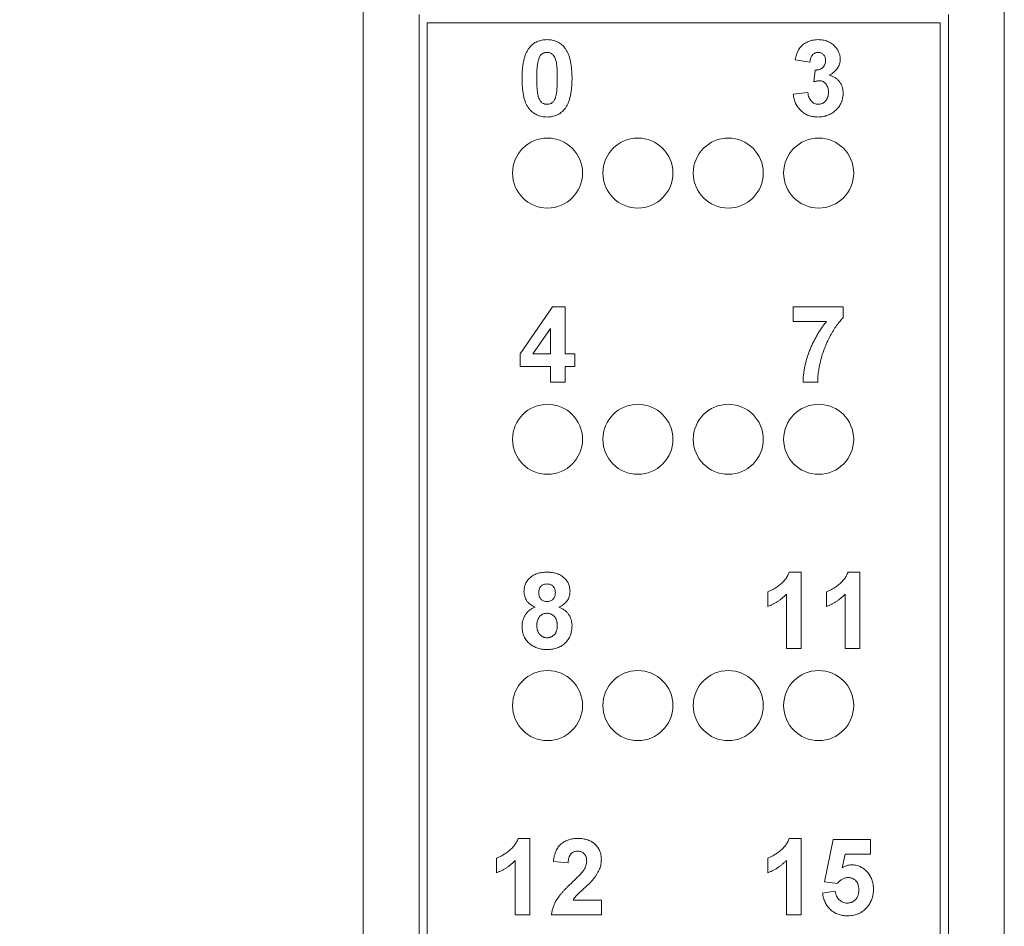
# Paper-space layout 'Sheet2' of a CAD drawing. Header units: inches. Extents: x 1 to 35, y 0.9 to 23.2.
# Tile 10 of 31: x 16.6 to 17.8, y 11.8 to 12.9. Entities that reach past the tile are written whole.
import ezdxf

# ---------------------------------------------------------------- set-up
doc = ezdxf.new("R2010")
doc.units = ezdxf.units.IN
doc.header["$MEASUREMENT"] = 0
doc.styles.add('SLDTEXTSTYLE0', font='TXT', dxfattribs={"width": 0.75})
doc.dimstyles.new('SLDDIMSTYLE12', dxfattribs={"dimtxt": 0.15625, "dimasz": 0.23622, "dimexe": 0, "dimexo": 0.0625, "dimgap": 0.039062, "dimtad": 0, "dimtih": 1, "dimtoh": 1, "dimrnd": 1e-09, "dimzin": 12, "dimdsep": 46, "dimlunit": 5, "dimtxsty": 'SLDTEXTSTYLE0', "dimsah": 1, "dimcen": 0.09, "dimadec": 0, "dimazin": 0, "dimtfac": 1, "dimtdec": 3, "dimtofl": 0, "dimtmove": 0, "dimatfit": 3, "dimfxl": 1, "dimfrac": 2, "dimtolj": 1, "dimtzin": 12, "dimarcsym": 0})

# ---------------------------------------------------------------- blocks, each defined once
blk = doc.blocks.new('*D81')
at = {"color": 7, "linetype": 'Continuous', "lineweight": 0}
for p, q in [((16.951, 17.5528), (15.6124, 17.5528)), ((15.7124, 17.5528), (15.7124, 13.035)), ((15.7124, 8.2851), (15.7124, 12.8028)), ((16.951, 8.2851), (15.6124, 8.2851))]:
    blk.add_line(p, q, dxfattribs=at)
for centre, start, end in [((15.6886, 12.9189), 153.4349, 206.5651), ((15.7362, 12.9189), 333.4349, 26.5651)]:
    blk.add_arc(centre, 0.2596, start, end, dxfattribs=at)
for points in [[(15.7124, 17.5528), (15.6534, 17.3166), (15.7715, 17.3166)], [(15.7124, 8.2851), (15.7715, 8.5213), (15.6534, 8.5213)]]:
    blk.add_solid(points, dxfattribs=at)
at = {"color": 7, "linetype": 'Continuous', "lineweight": 0, "insert": (15.5189, 13.0043), "char_height": 0.15625, "attachment_point": 1, "style": 'SLDTEXTSTYLE0'}
blk.add_mtext('9.27', dxfattribs=at)

psp = doc.layouts.new('Sheet2')

# ---------------------------------------------------------------- linework, layer by layer
at = {"color": 7, "linetype": 'Continuous', "lineweight": 0}
for p, q in [((17.051, 17.5528), (17.051, 8.2851)), ((17.8384, 8.2851), (17.8384, 17.5528)), ((17.1197, 12.8946), (17.1197, 10.9033)), ((17.7697, 10.9033), (17.7697, 12.8946)), ((17.1297, 10.9133), (17.1297, 12.8846)), ((17.1297, 12.8846), (17.7597, 12.8846)), ((17.7597, 12.8846), (17.7597, 10.9133)), ((17.5996, 12.8362), (17.5815, 12.8389)), ((17.6044, 12.812), (17.6061, 12.8265)), ((17.5791, 12.7967), (17.5972, 12.7989)), ((17.2437, 12.4778), (17.2834, 12.5356)), ((17.2834, 12.5356), (17.299, 12.5356)), ((17.299, 12.5356), (17.299, 12.4779)), ((17.5791, 12.5356), (17.6405, 12.5356)), ((17.5791, 12.5176), (17.5791, 12.5356)), ((17.6405, 12.5356), (17.6405, 12.5224)), ((17.62, 12.5176), (17.5791, 12.5176)), ((17.281, 12.5091), (17.2595, 12.4779)), ((17.281, 12.4779), (17.281, 12.5091)), ((17.2437, 12.4623), (17.2437, 12.4778)), ((17.2595, 12.4779), (17.281, 12.4779)), ((17.299, 12.4779), (17.3111, 12.4779)), ((17.3111, 12.4779), (17.3111, 12.4623)), ((17.281, 12.4623), (17.2437, 12.4623)), ((17.281, 12.443), (17.281, 12.4623)), ((17.3111, 12.4623), (17.299, 12.4623)), ((17.299, 12.4623), (17.299, 12.443)), ((17.299, 12.443), (17.281, 12.443)), ((17.6092, 12.443), (17.5912, 12.443)), ((17.5743, 12.2098), (17.5888, 12.2098)), ((17.5888, 12.2098), (17.5888, 12.116)), ((17.6464, 12.2098), (17.6609, 12.2098)), ((17.6609, 12.2098), (17.6609, 12.116)), ((17.5479, 12.1677), (17.5479, 12.1858)), ((17.5707, 12.116), (17.5707, 12.1828)), ((17.62, 12.1677), (17.62, 12.1858)), ((17.6429, 12.116), (17.6429, 12.1828)), ((17.5888, 12.116), (17.5707, 12.116)), ((17.6609, 12.116), (17.6429, 12.116)), ((17.2413, 11.8828), (17.2558, 11.8828)), ((17.2558, 11.8828), (17.2558, 11.789)), ((17.5743, 11.8828), (17.5888, 11.8828)), ((17.5888, 11.8828), (17.5888, 11.789)), ((17.6176, 11.8297), (17.6284, 11.8816)), ((17.6284, 11.8816), (17.6741, 11.8816)), ((17.6741, 11.8816), (17.6741, 11.8636)), ((17.6429, 11.8636), (17.6392, 11.8468)), ((17.6741, 11.8636), (17.6429, 11.8636)), ((17.2149, 11.8407), (17.2149, 11.8588)), ((17.2377, 11.789), (17.2377, 11.8558)), ((17.3027, 11.8527), (17.2846, 11.8545)), ((17.5479, 11.8407), (17.5479, 11.8588)), ((17.5707, 11.789), (17.5707, 11.8558)), ((17.6334, 11.8275), (17.6176, 11.8297)), ((17.6152, 11.8158), (17.6308, 11.8179)), ((17.3087, 11.8071), (17.3435, 11.8071)), ((17.3435, 11.8071), (17.3435, 11.789)), ((17.2558, 11.789), (17.2377, 11.789)), ((17.3435, 11.789), (17.2822, 11.789)), ((17.5888, 11.789), (17.5707, 11.789))]:
    psp.add_line(p, q, dxfattribs=at)
for centre in [(17.2774, 12.7), (17.3884, 12.7), (17.4994, 12.7), (17.6104, 12.7), (17.2774, 12.373), (17.3884, 12.373), (17.4994, 12.373), (17.6104, 12.373), (17.2774, 12.046), (17.3884, 12.046), (17.4994, 12.046), (17.6104, 12.046)]:
    psp.add_circle(centre, 0.043, dxfattribs=at)
for points, knots in [([(17.2461, 12.8165), (17.2461, 12.8175), (17.2462, 12.8197), (17.2463, 12.8228), (17.2464, 12.8258), (17.2467, 12.8286), (17.247, 12.8314), (17.2474, 12.8341), (17.2479, 12.8366), (17.2484, 12.839), (17.249, 12.8413), (17.2497, 12.8435), (17.2505, 12.8456), (17.2513, 12.8476), (17.2522, 12.8494), (17.2532, 12.8512), (17.2543, 12.8528), (17.255, 12.8538), (17.2554, 12.8543)], [0, 0, 0, 0, 0.081529, 0.159787, 0.235743, 0.308564, 0.379174, 0.446742, 0.511904, 0.574573, 0.634354, 0.692516, 0.748439, 0.802149, 0.853871, 0.90396, 0.952602, 1, 1, 1, 1]), ([(17.2554, 12.8543), (17.2561, 12.855), (17.2574, 12.8566), (17.2596, 12.8585), (17.262, 12.8602), (17.2646, 12.8615), (17.2674, 12.8626), (17.2704, 12.8633), (17.2735, 12.8637), (17.2757, 12.8638), (17.2768, 12.8638)], [0, 0, 0, 0, 0.123958, 0.2447, 0.363941, 0.484152, 0.605999, 0.731306, 0.862758, 1, 1, 1, 1]), ([(17.2768, 12.8638), (17.2779, 12.8638), (17.2801, 12.8637), (17.2833, 12.8633), (17.2862, 12.8625), (17.289, 12.8615), (17.2916, 12.8601), (17.294, 12.8584), (17.2963, 12.8565), (17.2976, 12.8549), (17.2983, 12.8542)], [0, 0, 0, 0, 0.137323, 0.267352, 0.392965, 0.51492, 0.6342, 0.754352, 0.875575, 1, 1, 1, 1]), ([(17.5815, 12.8389), (17.5818, 12.8402), (17.5824, 12.8429), (17.5836, 12.8466), (17.5849, 12.8498), (17.5865, 12.8527), (17.5884, 12.8552), (17.5907, 12.8574), (17.5932, 12.8593), (17.5961, 12.8609), (17.5992, 12.8622), (17.6026, 12.8631), (17.6061, 12.8637), (17.6085, 12.8638), (17.6097, 12.8638)], [0, 0, 0, 0, 0.101736, 0.194745, 0.279284, 0.357067, 0.430998, 0.505863, 0.582144, 0.661554, 0.743307, 0.825965, 0.911206, 1, 1, 1, 1]), ([(17.6097, 12.8638), (17.6108, 12.8638), (17.6128, 12.8637), (17.6158, 12.8633), (17.6187, 12.8627), (17.6214, 12.8618), (17.6239, 12.8606), (17.6262, 12.8591), (17.6285, 12.8574), (17.6298, 12.8561), (17.6304, 12.8554)], [0, 0, 0, 0, 0.137122, 0.267912, 0.393523, 0.516024, 0.636775, 0.75693, 0.877163, 1, 1, 1, 1]), ([(17.6304, 12.8554), (17.6309, 12.8548), (17.632, 12.8537), (17.6333, 12.8519), (17.6344, 12.85), (17.6353, 12.848), (17.636, 12.846), (17.6365, 12.844), (17.6368, 12.8419), (17.6368, 12.8405), (17.6369, 12.8398)], [0, 0, 0, 0, 0.133198, 0.26308, 0.387661, 0.511507, 0.632386, 0.753259, 0.876102, 1, 1, 1, 1]), ([(17.2768, 12.8482), (17.2762, 12.8482), (17.2751, 12.8481), (17.2735, 12.8477), (17.2719, 12.8471), (17.2704, 12.8462), (17.2691, 12.845), (17.2679, 12.8433), (17.2669, 12.8413), (17.2664, 12.8398), (17.2662, 12.839)], [0, 0, 0, 0, 0.112424, 0.222385, 0.330122, 0.441243, 0.558075, 0.686949, 0.834033, 1, 1, 1, 1]), ([(17.2894, 12.8163), (17.2894, 12.8176), (17.2894, 12.82), (17.2893, 12.8235), (17.2892, 12.8267), (17.289, 12.8296), (17.2888, 12.8322), (17.2884, 12.8345), (17.2881, 12.8365), (17.2875, 12.8386), (17.2868, 12.8408), (17.2857, 12.8431), (17.2845, 12.8449), (17.2832, 12.8462), (17.2817, 12.8471), (17.2801, 12.8477), (17.2785, 12.8481), (17.2774, 12.8482), (17.2768, 12.8482)], [0, 0, 0, 0, 0.100694, 0.193029, 0.277504, 0.353711, 0.422128, 0.482439, 0.534623, 0.579518, 0.655387, 0.720515, 0.776238, 0.824066, 0.868173, 0.910888, 0.95495, 1, 1, 1, 1]), ([(17.2983, 12.8542), (17.2986, 12.8537), (17.2994, 12.8527), (17.3004, 12.8511), (17.3014, 12.8494), (17.3023, 12.8475), (17.3031, 12.8455), (17.3039, 12.8435), (17.3046, 12.8413), (17.3052, 12.839), (17.3057, 12.8365), (17.3062, 12.834), (17.3066, 12.8313), (17.3069, 12.8285), (17.3072, 12.8256), (17.3073, 12.8226), (17.3074, 12.8195), (17.3075, 12.8174), (17.3075, 12.8163)], [0, 0, 0, 0, 0.046673, 0.095251, 0.144862, 0.19631, 0.249763, 0.305775, 0.363267, 0.423548, 0.486033, 0.551487, 0.619434, 0.689951, 0.763148, 0.839004, 0.918105, 1, 1, 1, 1]), ([(17.6099, 12.8482), (17.6092, 12.8481), (17.6079, 12.8481), (17.6061, 12.8475), (17.6044, 12.8465), (17.6029, 12.8451), (17.6016, 12.8434), (17.6007, 12.8413), (17.5999, 12.8388), (17.5997, 12.8371), (17.5996, 12.8362)], [0, 0, 0, 0, 0.111217, 0.218614, 0.327925, 0.442079, 0.564168, 0.695394, 0.839924, 1, 1, 1, 1]), ([(17.6188, 12.8382), (17.6188, 12.8389), (17.6187, 12.8403), (17.6183, 12.8423), (17.6175, 12.844), (17.6164, 12.8455), (17.6151, 12.8467), (17.6135, 12.8476), (17.6118, 12.8481), (17.6105, 12.8482), (17.6099, 12.8482)], [0, 0, 0, 0, 0.1433142, 0.2747945, 0.3988787, 0.5199876, 0.6370669, 0.7522632, 0.8714619, 1, 1, 1, 1]), ([(17.2662, 12.839), (17.266, 12.8384), (17.2657, 12.8371), (17.2653, 12.8349), (17.2649, 12.8325), (17.2647, 12.8298), (17.2644, 12.8269), (17.2643, 12.8236), (17.2642, 12.82), (17.2642, 12.8176), (17.2642, 12.8163)], [0, 0, 0, 0, 0.082373, 0.177042, 0.283337, 0.402395, 0.532698, 0.675936, 0.831413, 1, 1, 1, 1]), ([(17.6061, 12.8265), (17.6066, 12.8265), (17.6076, 12.8265), (17.609, 12.8266), (17.6103, 12.8268), (17.6115, 12.8272), (17.6127, 12.8276), (17.6137, 12.8282), (17.6147, 12.8288), (17.6158, 12.8298), (17.617, 12.8313), (17.6181, 12.8334), (17.6187, 12.8357), (17.6188, 12.8373), (17.6188, 12.8382)], [0, 0, 0, 0, 0.076419, 0.14829, 0.217074, 0.281501, 0.343775, 0.403169, 0.462254, 0.520485, 0.635212, 0.750135, 0.870616, 1, 1, 1, 1]), ([(17.6369, 12.8398), (17.6368, 12.8388), (17.6367, 12.8368), (17.6361, 12.8339), (17.635, 12.8312), (17.6335, 12.8286), (17.6316, 12.8262), (17.6292, 12.824), (17.6265, 12.8219), (17.6244, 12.8207), (17.6234, 12.8201)], [0, 0, 0, 0, 0.119696, 0.235944, 0.350562, 0.467574, 0.588679, 0.716432, 0.853314, 1, 1, 1, 1]), ([(17.6234, 12.8201), (17.624, 12.8199), (17.6253, 12.8196), (17.6271, 12.819), (17.6288, 12.8182), (17.6304, 12.8173), (17.6319, 12.8163), (17.6333, 12.8151), (17.6346, 12.8138), (17.6358, 12.8124), (17.6369, 12.8109), (17.6379, 12.8093), (17.6387, 12.8076), (17.6393, 12.8059), (17.6398, 12.8041), (17.6402, 12.8021), (17.6404, 12.8002), (17.6404, 12.7988), (17.6405, 12.7981)], [0, 0, 0, 0, 0.0648425, 0.1281618, 0.1893956, 0.2503287, 0.3103382, 0.3708384, 0.4310697, 0.4927751, 0.554715, 0.6163451, 0.6775315, 0.739312, 0.801913, 0.8659275, 0.9321853, 1, 1, 1, 1]), ([(17.2768, 12.7688), (17.2757, 12.7688), (17.2735, 12.7689), (17.2703, 12.7694), (17.2672, 12.7702), (17.2643, 12.7714), (17.2616, 12.7728), (17.2591, 12.7747), (17.2567, 12.7768), (17.2549, 12.7788), (17.2535, 12.7806), (17.2526, 12.7821), (17.2517, 12.7838), (17.2509, 12.7855), (17.2501, 12.7874), (17.2494, 12.7894), (17.2488, 12.7915), (17.2482, 12.7938), (17.2477, 12.7962), (17.2473, 12.7987), (17.2469, 12.8014), (17.2466, 12.8041), (17.2464, 12.807), (17.2462, 12.8101), (17.2462, 12.8132), (17.2461, 12.8154), (17.2461, 12.8165)], [0, 0, 0, 0, 0.0524146, 0.1027092, 0.151444, 0.1996139, 0.2472509, 0.2956961, 0.3449754, 0.396124, 0.422679, 0.4501787, 0.4792373, 0.5092016, 0.5408092, 0.5739194, 0.6083466, 0.6445206, 0.6827186, 0.7224799, 0.7637982, 0.807333, 0.8525067, 0.8996647, 0.948818, 1, 1, 1, 1]), ([(17.2642, 12.8163), (17.2642, 12.815), (17.2642, 12.8125), (17.2643, 12.809), (17.2644, 12.8058), (17.2646, 12.8029), (17.2649, 12.8004), (17.2651, 12.7981), (17.2655, 12.7961), (17.2661, 12.794), (17.2668, 12.7918), (17.2679, 12.7895), (17.2691, 12.7877), (17.2704, 12.7864), (17.2719, 12.7855), (17.2735, 12.7849), (17.2751, 12.7845), (17.2762, 12.7845), (17.2768, 12.7844)], [0, 0, 0, 0, 0.100859, 0.19333, 0.277468, 0.353764, 0.422339, 0.48219, 0.534548, 0.579393, 0.65585, 0.721297, 0.776423, 0.823986, 0.867906, 0.911336, 0.954878, 1, 1, 1, 1]), ([(17.2874, 12.7937), (17.2876, 12.7943), (17.2879, 12.7956), (17.2883, 12.7977), (17.2887, 12.8001), (17.2889, 12.8027), (17.2892, 12.8057), (17.2893, 12.809), (17.2894, 12.8125), (17.2894, 12.815), (17.2894, 12.8163)], [0, 0, 0, 0, 0.082643, 0.176812, 0.282638, 0.401264, 0.531994, 0.675701, 0.831686, 1, 1, 1, 1]), ([(17.3075, 12.8163), (17.3075, 12.8152), (17.3074, 12.8131), (17.3073, 12.8099), (17.3072, 12.8069), (17.3069, 12.804), (17.3066, 12.8013), (17.3062, 12.7986), (17.3057, 12.7961), (17.3052, 12.7936), (17.3046, 12.7913), (17.3039, 12.7891), (17.3031, 12.787), (17.3023, 12.785), (17.3014, 12.7832), (17.3004, 12.7815), (17.2993, 12.7798), (17.2986, 12.7788), (17.2982, 12.7783)], [0, 0, 0, 0, 0.081774, 0.160286, 0.236029, 0.309118, 0.37953, 0.447377, 0.512357, 0.574749, 0.634941, 0.692941, 0.748708, 0.802702, 0.854279, 0.904229, 0.952735, 1, 1, 1, 1]), ([(17.6115, 12.8133), (17.611, 12.8133), (17.6099, 12.8133), (17.6082, 12.813), (17.6063, 12.8126), (17.6051, 12.8122), (17.6044, 12.812)], [0, 0, 0, 0, 0.213631, 0.452876, 0.713603, 1, 1, 1, 1]), ([(17.6224, 12.7993), (17.6224, 12.8003), (17.6223, 12.8023), (17.6217, 12.805), (17.6207, 12.8075), (17.6193, 12.8095), (17.6177, 12.8112), (17.6158, 12.8124), (17.6137, 12.8132), (17.6123, 12.8133), (17.6115, 12.8133)], [0, 0, 0, 0, 0.155197, 0.295127, 0.426734, 0.551889, 0.670787, 0.780663, 0.889114, 1, 1, 1, 1]), ([(17.6095, 12.7688), (17.6085, 12.7688), (17.6064, 12.7689), (17.6035, 12.7693), (17.6007, 12.7699), (17.598, 12.7707), (17.5955, 12.7718), (17.5931, 12.7731), (17.5908, 12.7747), (17.5887, 12.7765), (17.5867, 12.7785), (17.585, 12.7806), (17.5835, 12.7829), (17.5821, 12.7854), (17.581, 12.788), (17.5802, 12.7908), (17.5795, 12.7936), (17.5793, 12.7956), (17.5791, 12.7967)], [0, 0, 0, 0, 0.067343, 0.132277, 0.195197, 0.256574, 0.317238, 0.37731, 0.43789, 0.499107, 0.560418, 0.621221, 0.681682, 0.742641, 0.804445, 0.867644, 0.932445, 1, 1, 1, 1]), ([(17.5972, 12.7989), (17.5973, 12.7978), (17.5976, 12.7957), (17.5985, 12.7927), (17.5997, 12.7902), (17.6014, 12.7882), (17.6032, 12.7865), (17.6052, 12.7853), (17.6075, 12.7846), (17.6091, 12.7845), (17.6099, 12.7844)], [0, 0, 0, 0, 0.1583078, 0.3004905, 0.4309541, 0.5529727, 0.6685078, 0.7789279, 0.8868892, 1, 1, 1, 1]), ([(17.6405, 12.7981), (17.6404, 12.7971), (17.6404, 12.7952), (17.6399, 12.7923), (17.6393, 12.7895), (17.6383, 12.7868), (17.637, 12.7843), (17.6355, 12.7818), (17.6337, 12.7795), (17.6316, 12.7773), (17.6293, 12.7754), (17.6269, 12.7736), (17.6243, 12.7721), (17.6216, 12.7709), (17.6188, 12.77), (17.6158, 12.7693), (17.6127, 12.7689), (17.6106, 12.7688), (17.6095, 12.7688)], [0, 0, 0, 0, 0.062903, 0.124053, 0.183965, 0.243226, 0.302792, 0.362995, 0.424663, 0.488405, 0.552541, 0.615074, 0.677382, 0.739303, 0.80217, 0.865832, 0.931964, 1, 1, 1, 1]), ([(17.6099, 12.7844), (17.6103, 12.7845), (17.6111, 12.7845), (17.6124, 12.7847), (17.6136, 12.785), (17.6148, 12.7854), (17.6159, 12.786), (17.6169, 12.7867), (17.6179, 12.7875), (17.6188, 12.7885), (17.6197, 12.7895), (17.6204, 12.7906), (17.621, 12.7919), (17.6216, 12.7932), (17.6219, 12.7946), (17.6222, 12.7961), (17.6224, 12.7977), (17.6224, 12.7988), (17.6224, 12.7993)], [0, 0, 0, 0, 0.05948, 0.11782, 0.174849, 0.230993, 0.28763, 0.344241, 0.402904, 0.463801, 0.525671, 0.5873, 0.650474, 0.715088, 0.782163, 0.851414, 0.924169, 1, 1, 1, 1]), ([(17.2768, 12.7844), (17.2774, 12.7845), (17.2785, 12.7845), (17.2802, 12.7849), (17.2817, 12.7855), (17.2832, 12.7864), (17.2845, 12.7877), (17.2857, 12.7893), (17.2867, 12.7913), (17.2872, 12.7928), (17.2874, 12.7937)], [0, 0, 0, 0, 0.113638, 0.222386, 0.331252, 0.44131, 0.558128, 0.686986, 0.834053, 1, 1, 1, 1]), ([(17.2982, 12.7783), (17.2975, 12.7776), (17.2962, 12.7761), (17.294, 12.7741), (17.2916, 12.7725), (17.289, 12.7711), (17.2862, 12.7701), (17.2832, 12.7694), (17.2801, 12.7689), (17.2779, 12.7688), (17.2768, 12.7688)], [0, 0, 0, 0, 0.123954, 0.244691, 0.363928, 0.483447, 0.606014, 0.731315, 0.862763, 1, 1, 1, 1]), ([(17.5912, 12.443), (17.5912, 12.4446), (17.5913, 12.4478), (17.5918, 12.4526), (17.5925, 12.4575), (17.5934, 12.4624), (17.5946, 12.4672), (17.5959, 12.4722), (17.5975, 12.4771), (17.5993, 12.482), (17.6013, 12.4869), (17.6035, 12.4917), (17.6059, 12.4963), (17.6084, 12.5009), (17.611, 12.5052), (17.6139, 12.5095), (17.6168, 12.5136), (17.619, 12.5163), (17.62, 12.5176)], [0, 0, 0, 0, 0.058953, 0.118332, 0.178522, 0.239353, 0.301026, 0.363551, 0.42738, 0.492332, 0.557474, 0.621959, 0.685888, 0.749254, 0.812266, 0.875035, 0.937533, 1, 1, 1, 1]), ([(17.6405, 12.5224), (17.6398, 12.5217), (17.6385, 12.5204), (17.6366, 12.5182), (17.6347, 12.5158), (17.6328, 12.5132), (17.6309, 12.5105), (17.629, 12.5075), (17.627, 12.5043), (17.6244, 12.4997), (17.6214, 12.4938), (17.6182, 12.4865), (17.6154, 12.4789), (17.6135, 12.4725), (17.6123, 12.4673), (17.6114, 12.4635), (17.6107, 12.4599), (17.6102, 12.4563), (17.6097, 12.4528), (17.6094, 12.4495), (17.6092, 12.4462), (17.6092, 12.4441), (17.6092, 12.443)], [0, 0, 0, 0, 0.031427, 0.064606, 0.099439, 0.136456, 0.175352, 0.216101, 0.258978, 0.304008, 0.395757, 0.487616, 0.579874, 0.672708, 0.718695, 0.76308, 0.805894, 0.8476, 0.8876, 0.926386, 0.963755, 1, 1, 1, 1]), ([(17.2485, 12.1861), (17.2486, 12.1869), (17.2486, 12.1886), (17.2489, 12.191), (17.2495, 12.1933), (17.2503, 12.1955), (17.2514, 12.1976), (17.2527, 12.1995), (17.2541, 12.2014), (17.2559, 12.2031), (17.2578, 12.2047), (17.26, 12.2061), (17.2623, 12.2072), (17.2648, 12.2082), (17.2675, 12.2089), (17.2705, 12.2094), (17.2736, 12.2097), (17.2757, 12.2098), (17.2768, 12.2098)], [0, 0, 0, 0, 0.060591, 0.11898, 0.175842, 0.231725, 0.287684, 0.343568, 0.400782, 0.459554, 0.519592, 0.580741, 0.64276, 0.707367, 0.775314, 0.846019, 0.920902, 1, 1, 1, 1]), ([(17.2768, 12.2098), (17.2779, 12.2098), (17.28, 12.2097), (17.2831, 12.2094), (17.286, 12.2089), (17.2887, 12.2082), (17.2912, 12.2072), (17.2936, 12.2061), (17.2957, 12.2047), (17.2976, 12.2031), (17.2994, 12.2014), (17.3009, 12.1995), (17.3022, 12.1976), (17.3032, 12.1955), (17.3041, 12.1933), (17.3046, 12.191), (17.305, 12.1886), (17.305, 12.1869), (17.3051, 12.1861)], [0, 0, 0, 0, 0.0787194, 0.1527727, 0.2235441, 0.2906822, 0.3553496, 0.4178319, 0.478658, 0.5391031, 0.5982508, 0.6558008, 0.711983, 0.7679938, 0.8239298, 0.880844, 0.9393523, 1, 1, 1, 1]), ([(17.5479, 12.1858), (17.5491, 12.1862), (17.5516, 12.1872), (17.5553, 12.1892), (17.5592, 12.1916), (17.5624, 12.1941), (17.565, 12.1962), (17.5668, 12.198), (17.5685, 12.1998), (17.57, 12.2016), (17.5713, 12.2036), (17.5724, 12.2056), (17.5735, 12.2077), (17.574, 12.2091), (17.5743, 12.2098)], [0, 0, 0, 0, 0.104473, 0.218653, 0.342856, 0.479269, 0.549541, 0.617424, 0.683535, 0.748597, 0.812176, 0.874869, 0.937429, 1, 1, 1, 1]), ([(17.62, 12.1858), (17.6212, 12.1862), (17.6237, 12.1872), (17.6274, 12.1892), (17.6313, 12.1916), (17.6346, 12.1941), (17.6372, 12.1962), (17.639, 12.198), (17.6406, 12.1998), (17.6421, 12.2016), (17.6434, 12.2036), (17.6446, 12.2056), (17.6456, 12.2077), (17.6462, 12.2091), (17.6464, 12.2098)], [0, 0, 0, 0, 0.104473, 0.218653, 0.342856, 0.479269, 0.549541, 0.617424, 0.683535, 0.748597, 0.812176, 0.874869, 0.937429, 1, 1, 1, 1]), ([(17.2769, 12.1954), (17.2762, 12.1953), (17.2747, 12.1953), (17.2727, 12.1947), (17.2709, 12.1938), (17.2693, 12.1925), (17.2681, 12.1909), (17.2672, 12.189), (17.2667, 12.1869), (17.2666, 12.1854), (17.2666, 12.1847)], [0, 0, 0, 0, 0.134738, 0.257704, 0.376317, 0.494655, 0.614387, 0.734994, 0.862002, 1, 1, 1, 1]), ([(17.287, 12.1847), (17.287, 12.1855), (17.2869, 12.187), (17.2864, 12.1891), (17.2855, 12.1909), (17.2843, 12.1925), (17.2828, 12.1938), (17.281, 12.1947), (17.279, 12.1953), (17.2776, 12.1953), (17.2769, 12.1954)], [0, 0, 0, 0, 0.140007, 0.267766, 0.389639, 0.510214, 0.628546, 0.746348, 0.867824, 1, 1, 1, 1]), ([(17.2621, 12.167), (17.2615, 12.1673), (17.2604, 12.1677), (17.2588, 12.1686), (17.2573, 12.1695), (17.256, 12.1704), (17.2547, 12.1714), (17.2536, 12.1726), (17.2526, 12.1737), (17.2515, 12.1753), (17.2503, 12.1775), (17.2493, 12.1802), (17.2487, 12.1831), (17.2486, 12.1851), (17.2485, 12.1861)], [0, 0, 0, 0, 0.0748446, 0.1469107, 0.2165118, 0.2823327, 0.3465403, 0.4093645, 0.4707787, 0.5307356, 0.648995, 0.7645288, 0.8807476, 1, 1, 1, 1]), ([(17.2666, 12.1847), (17.2666, 12.1838), (17.2667, 12.1823), (17.2672, 12.1801), (17.2681, 12.1782), (17.2693, 12.1766), (17.2708, 12.1753), (17.2726, 12.1744), (17.2746, 12.1738), (17.276, 12.1738), (17.2767, 12.1737)], [0, 0, 0, 0, 0.144156, 0.2761, 0.397795, 0.515519, 0.631846, 0.74903, 0.869096, 1, 1, 1, 1]), ([(17.2767, 12.1737), (17.2775, 12.1738), (17.2789, 12.1738), (17.2809, 12.1744), (17.2827, 12.1753), (17.2843, 12.1766), (17.2855, 12.1782), (17.2864, 12.1801), (17.2869, 12.1823), (17.287, 12.1839), (17.287, 12.1847)], [0, 0, 0, 0, 0.131009, 0.252583, 0.368363, 0.485362, 0.603738, 0.725976, 0.85584, 1, 1, 1, 1]), ([(17.3051, 12.1861), (17.305, 12.185), (17.3049, 12.183), (17.3042, 12.18), (17.3031, 12.1772), (17.3015, 12.1746), (17.2995, 12.1722), (17.2972, 12.1701), (17.2944, 12.1684), (17.2924, 12.1675), (17.2914, 12.167)], [0, 0, 0, 0, 0.1252, 0.246369, 0.365524, 0.487055, 0.609859, 0.735115, 0.864067, 1, 1, 1, 1]), ([(17.5707, 12.1828), (17.5699, 12.182), (17.5683, 12.1803), (17.5657, 12.178), (17.563, 12.1759), (17.5602, 12.1739), (17.5573, 12.1721), (17.5542, 12.1705), (17.5511, 12.169), (17.549, 12.1681), (17.5479, 12.1677)], [0, 0, 0, 0, 0.126567, 0.251416, 0.376412, 0.500467, 0.624193, 0.748142, 0.873873, 1, 1, 1, 1]), ([(17.6429, 12.1828), (17.6421, 12.182), (17.6404, 12.1803), (17.6378, 12.178), (17.6351, 12.1759), (17.6323, 12.1739), (17.6294, 12.1721), (17.6264, 12.1705), (17.6233, 12.169), (17.6211, 12.1681), (17.62, 12.1677)], [0, 0, 0, 0, 0.126567, 0.251416, 0.376412, 0.500467, 0.624193, 0.748142, 0.873873, 1, 1, 1, 1]), ([(17.2461, 12.1432), (17.2462, 12.1445), (17.2463, 12.1469), (17.247, 12.1505), (17.2482, 12.154), (17.2496, 12.1567), (17.251, 12.1588), (17.2522, 12.1602), (17.2535, 12.1616), (17.2549, 12.1628), (17.2565, 12.164), (17.2582, 12.1651), (17.2601, 12.1661), (17.2614, 12.1667), (17.2621, 12.167)], [0, 0, 0, 0, 0.122232, 0.241592, 0.360435, 0.48028, 0.541103, 0.602, 0.664302, 0.727178, 0.791858, 0.858853, 0.92832, 1, 1, 1, 1]), ([(17.2914, 12.167), (17.292, 12.1667), (17.2933, 12.1662), (17.2951, 12.1653), (17.2967, 12.1643), (17.2983, 12.1632), (17.2998, 12.162), (17.3011, 12.1607), (17.3023, 12.1593), (17.3034, 12.1579), (17.3043, 12.1564), (17.3052, 12.1548), (17.3059, 12.1531), (17.3065, 12.1514), (17.3069, 12.1496), (17.3072, 12.1478), (17.3074, 12.1459), (17.3075, 12.1447), (17.3075, 12.144)], [0, 0, 0, 0, 0.069657, 0.136684, 0.201961, 0.265455, 0.327356, 0.388551, 0.449427, 0.509875, 0.570427, 0.630182, 0.690042, 0.750324, 0.810551, 0.872302, 0.935386, 1, 1, 1, 1]), ([(17.2768, 12.1593), (17.2762, 12.1593), (17.2753, 12.1593), (17.2738, 12.1591), (17.2725, 12.1587), (17.2712, 12.1582), (17.2701, 12.1576), (17.269, 12.1568), (17.2681, 12.1558), (17.267, 12.1544), (17.2659, 12.1525), (17.2649, 12.1501), (17.2643, 12.1476), (17.2642, 12.1458), (17.2642, 12.145)], [0, 0, 0, 0, 0.072037, 0.139418, 0.203909, 0.266153, 0.326665, 0.387387, 0.448815, 0.511305, 0.636809, 0.757709, 0.878594, 1, 1, 1, 1]), ([(17.2894, 12.1447), (17.2894, 12.1453), (17.2894, 12.1463), (17.2892, 12.1478), (17.2889, 12.1493), (17.2886, 12.1507), (17.288, 12.152), (17.2874, 12.1532), (17.2867, 12.1543), (17.2859, 12.1553), (17.2849, 12.1563), (17.284, 12.1571), (17.2829, 12.1578), (17.2818, 12.1583), (17.2806, 12.1588), (17.2794, 12.1591), (17.2781, 12.1593), (17.2772, 12.1593), (17.2768, 12.1593)], [0, 0, 0, 0, 0.073789, 0.144494, 0.212551, 0.278452, 0.341926, 0.404004, 0.466088, 0.527739, 0.588475, 0.647014, 0.704771, 0.762194, 0.819565, 0.877853, 0.937481, 1, 1, 1, 1]), ([(17.2561, 12.1215), (17.2553, 12.1222), (17.2538, 12.1235), (17.2517, 12.1258), (17.25, 12.1283), (17.2486, 12.1309), (17.2475, 12.1337), (17.2467, 12.1367), (17.2462, 12.1399), (17.2462, 12.1421), (17.2461, 12.1432)], [0, 0, 0, 0, 0.12616, 0.248482, 0.368714, 0.489051, 0.610197, 0.734799, 0.86424, 1, 1, 1, 1]), ([(17.2642, 12.145), (17.2642, 12.1443), (17.2642, 12.1432), (17.2644, 12.1415), (17.2646, 12.1399), (17.2651, 12.1384), (17.2656, 12.137), (17.2662, 12.1357), (17.2669, 12.1345), (17.2678, 12.1334), (17.2688, 12.1324), (17.2698, 12.1316), (17.2708, 12.1308), (17.272, 12.1302), (17.2732, 12.1298), (17.2744, 12.1295), (17.2757, 12.1293), (17.2766, 12.1292), (17.277, 12.1292)], [0, 0, 0, 0, 0.07914, 0.153668, 0.224788, 0.293153, 0.358059, 0.421441, 0.482493, 0.54349, 0.603504, 0.660793, 0.71724, 0.772156, 0.827706, 0.883864, 0.940622, 1, 1, 1, 1]), ([(17.277, 12.1292), (17.2775, 12.1293), (17.2783, 12.1293), (17.2796, 12.1295), (17.2808, 12.1298), (17.2819, 12.1302), (17.283, 12.1308), (17.284, 12.1315), (17.285, 12.1323), (17.2859, 12.1332), (17.2868, 12.1343), (17.2875, 12.1355), (17.2881, 12.1367), (17.2886, 12.1381), (17.289, 12.1396), (17.2892, 12.1412), (17.2894, 12.143), (17.2894, 12.1441), (17.2894, 12.1447)], [0, 0, 0, 0, 0.058912, 0.115039, 0.170718, 0.225533, 0.279693, 0.334733, 0.391468, 0.449746, 0.509628, 0.570771, 0.633569, 0.699519, 0.76825, 0.841513, 0.918401, 1, 1, 1, 1]), ([(17.3075, 12.144), (17.3074, 12.143), (17.3074, 12.1409), (17.307, 12.1379), (17.3063, 12.135), (17.3055, 12.1323), (17.3043, 12.1297), (17.3029, 12.1273), (17.3012, 12.125), (17.2992, 12.1229), (17.2971, 12.121), (17.2948, 12.1193), (17.2923, 12.1179), (17.2896, 12.1168), (17.2868, 12.1159), (17.2838, 12.1153), (17.2806, 12.1149), (17.2784, 12.1148), (17.2773, 12.1148)], [0, 0, 0, 0, 0.066854, 0.131358, 0.193373, 0.254101, 0.313364, 0.37255, 0.431952, 0.49245, 0.553005, 0.613137, 0.673303, 0.734385, 0.797263, 0.861909, 0.929571, 1, 1, 1, 1]), ([(17.2773, 12.1148), (17.2763, 12.1148), (17.2742, 12.1149), (17.2712, 12.1152), (17.2684, 12.1157), (17.2657, 12.1164), (17.2631, 12.1174), (17.2606, 12.1186), (17.2583, 12.1199), (17.2568, 12.121), (17.2561, 12.1215)], [0, 0, 0, 0, 0.137825, 0.269593, 0.397834, 0.521619, 0.643406, 0.76291, 0.881166, 1, 1, 1, 1]), ([(17.2149, 11.8588), (17.2161, 11.8592), (17.2186, 11.8602), (17.2223, 11.8622), (17.2262, 11.8646), (17.2294, 11.8671), (17.232, 11.8692), (17.2338, 11.871), (17.2355, 11.8728), (17.237, 11.8746), (17.2383, 11.8766), (17.2394, 11.8786), (17.2405, 11.8807), (17.241, 11.8821), (17.2413, 11.8828)], [0, 0, 0, 0, 0.104473, 0.218653, 0.342856, 0.479269, 0.549541, 0.617424, 0.683535, 0.748597, 0.812176, 0.874869, 0.937429, 1, 1, 1, 1]), ([(17.2846, 11.8545), (17.2848, 11.8557), (17.285, 11.8581), (17.2857, 11.8615), (17.2866, 11.8646), (17.2878, 11.8675), (17.2891, 11.8701), (17.2906, 11.8724), (17.2923, 11.8745), (17.2943, 11.8763), (17.2964, 11.8778), (17.2987, 11.8792), (17.301, 11.8803), (17.3035, 11.8812), (17.3062, 11.8819), (17.3089, 11.8824), (17.3118, 11.8828), (17.3138, 11.8828), (17.3148, 11.8828)], [0, 0, 0, 0, 0.079428, 0.153998, 0.224119, 0.289905, 0.352697, 0.412684, 0.470565, 0.527425, 0.583753, 0.639984, 0.696615, 0.753752, 0.812726, 0.872976, 0.935041, 1, 1, 1, 1]), ([(17.3148, 11.8828), (17.3158, 11.8828), (17.318, 11.8828), (17.3211, 11.8824), (17.324, 11.8818), (17.3267, 11.881), (17.3293, 11.88), (17.3317, 11.8787), (17.3339, 11.8773), (17.3359, 11.8755), (17.3377, 11.8737), (17.3392, 11.8717), (17.3406, 11.8695), (17.3417, 11.8673), (17.3425, 11.865), (17.3431, 11.8625), (17.3435, 11.8599), (17.3435, 11.8582), (17.3435, 11.8573)], [0, 0, 0, 0, 0.075665, 0.147367, 0.216064, 0.281671, 0.345426, 0.407446, 0.46844, 0.529485, 0.58973, 0.648582, 0.705982, 0.763125, 0.820307, 0.878491, 0.938232, 1, 1, 1, 1]), ([(17.5479, 11.8588), (17.5491, 11.8592), (17.5516, 11.8602), (17.5553, 11.8622), (17.5592, 11.8646), (17.5624, 11.8671), (17.565, 11.8692), (17.5668, 11.871), (17.5685, 11.8728), (17.57, 11.8746), (17.5713, 11.8766), (17.5724, 11.8786), (17.5735, 11.8807), (17.574, 11.8821), (17.5743, 11.8828)], [0, 0, 0, 0, 0.104473, 0.218653, 0.342856, 0.479269, 0.549541, 0.617424, 0.683535, 0.748597, 0.812176, 0.874869, 0.937429, 1, 1, 1, 1]), ([(17.3144, 11.8672), (17.3136, 11.8671), (17.312, 11.8671), (17.3097, 11.8664), (17.3078, 11.8654), (17.3064, 11.8641), (17.3054, 11.8629), (17.3048, 11.8619), (17.3042, 11.8607), (17.3037, 11.8594), (17.3033, 11.8579), (17.303, 11.8563), (17.3028, 11.8546), (17.3027, 11.8534), (17.3027, 11.8527)], [0, 0, 0, 0, 0.116879, 0.225785, 0.330029, 0.434785, 0.48963, 0.548322, 0.610834, 0.67773, 0.749232, 0.826888, 0.910127, 1, 1, 1, 1]), ([(17.3255, 11.8549), (17.3255, 11.8558), (17.3254, 11.8576), (17.3249, 11.8601), (17.3239, 11.8622), (17.3226, 11.864), (17.321, 11.8655), (17.319, 11.8665), (17.3168, 11.8671), (17.3152, 11.8671), (17.3144, 11.8672)], [0, 0, 0, 0, 0.149074, 0.282036, 0.405388, 0.52179, 0.635046, 0.748908, 0.868769, 1, 1, 1, 1]), ([(17.2377, 11.8558), (17.2369, 11.855), (17.2353, 11.8533), (17.2327, 11.851), (17.23, 11.8489), (17.2272, 11.8469), (17.2243, 11.8451), (17.2212, 11.8435), (17.2181, 11.842), (17.216, 11.8411), (17.2149, 11.8407)], [0, 0, 0, 0, 0.126567, 0.251416, 0.376412, 0.500467, 0.624193, 0.748142, 0.873873, 1, 1, 1, 1]), ([(17.3219, 11.844), (17.3225, 11.8449), (17.3235, 11.8467), (17.3247, 11.8494), (17.3254, 11.8521), (17.3255, 11.854), (17.3255, 11.8549)], [0, 0, 0, 0, 0.272796, 0.526191, 0.766904, 1, 1, 1, 1]), ([(17.3435, 11.8573), (17.3435, 11.8563), (17.3435, 11.8542), (17.343, 11.8512), (17.3424, 11.8483), (17.3414, 11.8455), (17.3401, 11.8426), (17.3385, 11.8397), (17.3367, 11.8367), (17.3352, 11.8348), (17.3344, 11.8338)], [0, 0, 0, 0, 0.119176, 0.236427, 0.352664, 0.469086, 0.589463, 0.717601, 0.854189, 1, 1, 1, 1]), ([(17.5707, 11.8558), (17.5699, 11.855), (17.5683, 11.8533), (17.5657, 11.851), (17.563, 11.8489), (17.5602, 11.8469), (17.5573, 11.8451), (17.5542, 11.8435), (17.5511, 11.842), (17.549, 11.8411), (17.5479, 11.8407)], [0, 0, 0, 0, 0.126567, 0.251416, 0.376412, 0.500467, 0.624193, 0.748142, 0.873873, 1, 1, 1, 1]), ([(17.3076, 11.8289), (17.3085, 11.8298), (17.3103, 11.8315), (17.3128, 11.8339), (17.315, 11.8362), (17.317, 11.8381), (17.3186, 11.8399), (17.32, 11.8415), (17.3211, 11.8428), (17.3217, 11.8437), (17.3219, 11.844)], [0, 0, 0, 0, 0.185087, 0.352351, 0.50307, 0.636624, 0.752478, 0.851888, 0.934341, 1, 1, 1, 1]), ([(17.6392, 11.8468), (17.6402, 11.8474), (17.642, 11.8484), (17.6449, 11.8495), (17.6478, 11.8502), (17.6498, 11.8503), (17.6508, 11.8503)], [0, 0, 0, 0, 0.265013, 0.516088, 0.759917, 1, 1, 1, 1]), ([(17.6508, 11.8503), (17.6517, 11.8503), (17.6535, 11.8503), (17.6562, 11.8499), (17.6588, 11.8492), (17.6612, 11.8483), (17.6636, 11.8471), (17.6658, 11.8456), (17.6679, 11.8439), (17.67, 11.8419), (17.6718, 11.8397), (17.6734, 11.8374), (17.6747, 11.8349), (17.6758, 11.8322), (17.6767, 11.8293), (17.6773, 11.8263), (17.6777, 11.8232), (17.6777, 11.821), (17.6777, 11.8199)], [0, 0, 0, 0, 0.060903, 0.120307, 0.178022, 0.235663, 0.293592, 0.351902, 0.412204, 0.474244, 0.537404, 0.599729, 0.662317, 0.725952, 0.790761, 0.857964, 0.92752, 1, 1, 1, 1]), ([(17.2822, 11.789), (17.2824, 11.7906), (17.2828, 11.7936), (17.2841, 11.7981), (17.2858, 11.8025), (17.2877, 11.8061), (17.2895, 11.809), (17.2912, 11.8113), (17.2932, 11.8139), (17.2955, 11.8165), (17.2981, 11.8194), (17.301, 11.8224), (17.3042, 11.8256), (17.3064, 11.8278), (17.3076, 11.8289)], [0, 0, 0, 0, 0.096358, 0.1926621, 0.2894567, 0.3884817, 0.4419241, 0.5015242, 0.5678862, 0.6406005, 0.720369, 0.8066357, 0.9000153, 1, 1, 1, 1]), ([(17.3344, 11.8338), (17.3342, 11.8334), (17.3336, 11.8326), (17.3325, 11.8315), (17.3313, 11.8302), (17.33, 11.8288), (17.3284, 11.8272), (17.3267, 11.8256), (17.3248, 11.8239), (17.3229, 11.8221), (17.3209, 11.8203), (17.3191, 11.8186), (17.3174, 11.8171), (17.316, 11.8158), (17.3148, 11.8146), (17.3138, 11.8136), (17.3129, 11.8127), (17.3117, 11.8114), (17.3103, 11.8096), (17.3092, 11.8079), (17.3087, 11.8071)], [0, 0, 0, 0, 0.036976, 0.079195, 0.126705, 0.179189, 0.237376, 0.300567, 0.369164, 0.443125, 0.516034, 0.58249, 0.642156, 0.69464, 0.740701, 0.779612, 0.812098, 0.837839, 0.922987, 1, 1, 1, 1]), ([(17.6465, 11.8347), (17.6459, 11.8347), (17.6447, 11.8346), (17.6429, 11.8343), (17.6412, 11.8337), (17.6395, 11.8329), (17.6379, 11.8319), (17.6363, 11.8306), (17.6348, 11.8292), (17.6338, 11.8281), (17.6334, 11.8275)], [0, 0, 0, 0, 0.1164609, 0.2323413, 0.3483545, 0.4675094, 0.5904609, 0.7188541, 0.8550053, 1, 1, 1, 1]), ([(17.6597, 11.8195), (17.6597, 11.8202), (17.6597, 11.8213), (17.6595, 11.8231), (17.6592, 11.8247), (17.6588, 11.8262), (17.6583, 11.8275), (17.6577, 11.8288), (17.6569, 11.8299), (17.6561, 11.8309), (17.6551, 11.8318), (17.6541, 11.8326), (17.653, 11.8332), (17.6518, 11.8338), (17.6506, 11.8342), (17.6493, 11.8345), (17.6479, 11.8347), (17.647, 11.8347), (17.6465, 11.8347)], [0, 0, 0, 0, 0.080746, 0.156054, 0.227949, 0.294692, 0.358791, 0.419934, 0.478868, 0.537288, 0.594404, 0.650242, 0.70561, 0.761234, 0.818529, 0.876681, 0.937362, 1, 1, 1, 1]), ([(17.6459, 11.7878), (17.6449, 11.7878), (17.6428, 11.7879), (17.6398, 11.7882), (17.6369, 11.7888), (17.6342, 11.7897), (17.6317, 11.7907), (17.6292, 11.7921), (17.627, 11.7936), (17.6249, 11.7954), (17.6229, 11.7974), (17.6212, 11.7995), (17.6197, 11.8018), (17.6184, 11.8043), (17.6173, 11.807), (17.6164, 11.8098), (17.6156, 11.8128), (17.6154, 11.8148), (17.6152, 11.8158)], [0, 0, 0, 0, 0.068689, 0.134118, 0.197587, 0.25872, 0.318973, 0.378584, 0.437971, 0.49798, 0.558079, 0.61768, 0.677857, 0.738906, 0.800983, 0.864946, 0.931345, 1, 1, 1, 1]), ([(17.6308, 11.8179), (17.631, 11.8168), (17.6313, 11.8148), (17.6324, 11.8119), (17.6338, 11.8094), (17.6357, 11.8073), (17.6378, 11.8056), (17.6401, 11.8044), (17.6426, 11.8036), (17.6443, 11.8035), (17.6452, 11.8034)], [0, 0, 0, 0, 0.144356, 0.277981, 0.405676, 0.531791, 0.654121, 0.769534, 0.88397, 1, 1, 1, 1]), ([(17.6452, 11.8034), (17.6457, 11.8035), (17.6466, 11.8035), (17.6481, 11.8037), (17.6495, 11.804), (17.6508, 11.8044), (17.6521, 11.805), (17.6533, 11.8057), (17.6544, 11.8065), (17.6555, 11.8074), (17.6565, 11.8085), (17.6574, 11.8097), (17.6581, 11.811), (17.6587, 11.8125), (17.6591, 11.8141), (17.6595, 11.8158), (17.6597, 11.8176), (17.6597, 11.8189), (17.6597, 11.8195)], [0, 0, 0, 0, 0.061344, 0.120081, 0.178262, 0.234721, 0.291289, 0.347556, 0.404569, 0.463247, 0.522887, 0.582212, 0.643613, 0.707507, 0.774448, 0.845529, 0.92025, 1, 1, 1, 1]), ([(17.6777, 11.8199), (17.6777, 11.819), (17.6777, 11.8172), (17.6774, 11.8145), (17.6768, 11.8119), (17.6761, 11.8093), (17.6752, 11.8068), (17.674, 11.8044), (17.6727, 11.8021), (17.6716, 11.8006), (17.6711, 11.7999)], [0, 0, 0, 0, 0.129302, 0.254912, 0.379544, 0.501971, 0.625189, 0.748179, 0.873348, 1, 1, 1, 1]), ([(17.6711, 11.7999), (17.6703, 11.7989), (17.6688, 11.797), (17.6662, 11.7946), (17.6633, 11.7925), (17.6603, 11.7907), (17.657, 11.7894), (17.6535, 11.7885), (17.6498, 11.7879), (17.6472, 11.7878), (17.6459, 11.7878)], [0, 0, 0, 0, 0.127256, 0.250454, 0.370891, 0.490633, 0.612068, 0.736148, 0.86517, 1, 1, 1, 1])]:
    psp.add_open_spline(points, degree=3, knots=knots, dxfattribs=at)

# ---------------------------------------------------------------- dimensions: what is measured, and where the dimension line sits
dim = psp.add_linear_dim(base=(15.7124, 8.2851), p1=(17.051, 17.5528), p2=(17.051, 8.2851), angle=90, text='(<>)', dimstyle='SLDDIMSTYLE12', dxfattribs=at)
dim.commit()
dim.dimension.update_dxf_attribs({"geometry": '*D81', "text_midpoint": (15.7124, 12.9189), "dimtype": 160})

doc.saveas('drawing.dxf')
